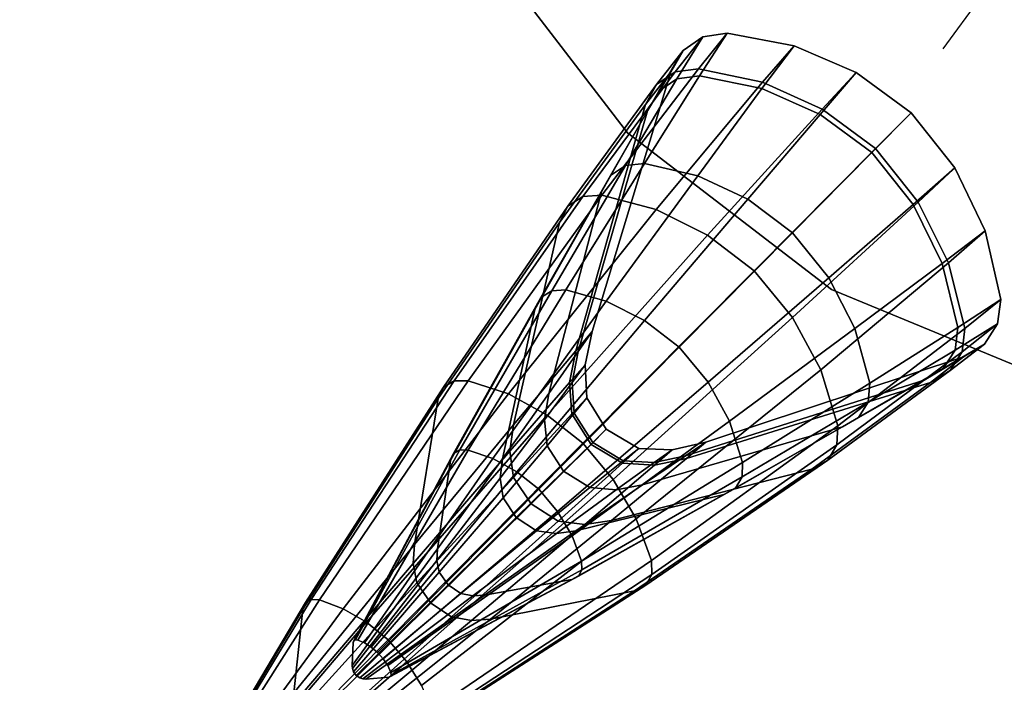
# Model space of a CAD drawing. Header units: millimetres. Extents: x -30782 to 40110, y 35885 to 73818.
# Tile 87 of 166: x 8205 to 8385, y 55958 to 56079. Entities that reach past the tile are written whole.
import ezdxf

# ---------------------------------------------------------------- set-up
doc = ezdxf.new("R2010")
doc.units = ezdxf.units.MM

# ---------------------------------------------------------------- blocks, each defined once
blk = doc.blocks.new('A$C69C31390')
blk.add_line((1947.75, 662.64, 168.71), (1769.45, 421.4))
for points, invisible_edges in [([(1665.48, 486.59, 180.71), (1683.43, 443.25, 180.71), (1711.98, 406.03, 180.71)], 12), ([(1665.48, 486.59, 168.71), (1711.98, 406.03, 168.71), (1683.43, 443.25, 168.71)], 1), ([(1683.43, 443.25, 180.71), (1711.98, 406.03, 168.71), (1711.98, 406.03, 180.71)], 1), ([(1683.43, 443.25, 180.71), (1683.43, 443.25, 168.71), (1711.98, 406.03, 168.71)], 12), ([(1730.14, 424.24, 186.12), (1725.72, 423.56, 186.18), (1720.69, 417.15, 243.53)], 12), ([(1730.14, 424.24, 186.12), (1720.69, 417.15, 243.53), (1724.9, 417.71, 244.54)], 1), ([(1742.35, 421.93, 186.02), (1730.14, 424.24, 186.12), (1724.9, 417.71, 244.54)], 12), ([(1736.49, 414.13, 135.97), (1725.1, 416.44, 137.58), (1730.14, 424.24, 186.12)], 12), ([(1725.1, 416.44, 137.58), (1725.72, 423.56, 186.18), (1730.14, 424.24, 186.12)], 1), ([(1736.49, 414.13, 135.97), (1730.14, 424.24, 186.12), (1742.35, 421.93, 186.02)], 1), ([(1725.72, 423.56, 186.18), (1722.1, 421.08, 186.24), (1717.29, 414.86, 242.34)], 12), ([(1725.72, 423.56, 186.18), (1717.29, 414.86, 242.34), (1720.69, 417.15, 243.53)], 1), ([(1725.1, 416.44, 137.58), (1720.99, 415.87, 138.41), (1725.72, 423.56, 186.18)], 12), ([(1720.99, 415.87, 138.41), (1722.1, 421.08, 186.24), (1725.72, 423.56, 186.18)], 1), ([(1722.1, 421.08, 186.24), (1719.88, 417.2, 186.3), (1715.25, 411.2, 241.14)], 12), ([(1722.1, 421.08, 186.24), (1715.25, 411.2, 241.14), (1717.29, 414.86, 242.34)], 1), ([(1720.99, 415.87, 138.41), (1717.67, 413.62, 139.4), (1722.1, 421.08, 186.24)], 12), ([(1717.67, 413.62, 139.4), (1719.88, 417.2, 186.3), (1722.1, 421.08, 186.24)], 1), ([(1742.35, 421.93, 186.02), (1724.9, 417.71, 244.54), (1736.59, 415.26, 246.48)], 1), ([(1747.11, 409.4, 134.93), (1736.49, 414.13, 135.97), (1742.35, 421.93, 186.02)], 12), ([(1753.69, 417.03, 185.95), (1742.35, 421.93, 186.02), (1736.59, 415.26, 246.48)], 12), ([(1747.11, 409.4, 134.93), (1742.35, 421.93, 186.02), (1753.69, 417.03, 185.95)], 1), ([(1720.69, 417.15, 243.53), (1717.29, 414.86, 242.34), (1701.09, 392.66, 294.23)], 12), ([(1720.69, 417.15, 243.53), (1701.09, 392.66, 294.23), (1703.82, 394.41, 296.19)], 1), ([(1719.88, 417.2, 186.3), (1702.53, 366.29, 229.02), (1715.25, 411.2, 241.14)], 1), ([(1719.88, 417.2, 186.3), (1705.54, 369.81, 186.95), (1702.53, 366.29, 229.02)], 12), ([(1724.9, 417.71, 244.54), (1720.69, 417.15, 243.53), (1703.82, 394.41, 296.19)], 12), ([(1724.9, 417.71, 244.54), (1703.82, 394.41, 296.19), (1707.31, 394.66, 297.83)], 1), ([(1715.65, 410.04, 140.39), (1705.54, 369.81, 186.95), (1719.88, 417.2, 186.3)], 1), ([(1736.59, 415.26, 246.48), (1724.9, 417.71, 244.54), (1707.31, 394.66, 297.83)], 12), ([(1717.67, 413.62, 139.4), (1715.65, 410.04, 140.39), (1719.88, 417.2, 186.3)], 12), ([(1753.69, 417.03, 185.95), (1736.59, 415.26, 246.48), (1747.5, 410.35, 247.74)], 1), ([(1756.54, 402.44, 134.49), (1747.11, 409.4, 134.93), (1753.69, 417.03, 185.95)], 12), ([(1763.73, 409.7, 185.92), (1753.69, 417.03, 185.95), (1747.5, 410.35, 247.74)], 12), ([(1756.54, 402.44, 134.49), (1753.69, 417.03, 185.95), (1763.73, 409.7, 185.92)], 1), ([(1717.29, 414.86, 242.34), (1715.25, 411.2, 241.14), (1699.56, 389.7, 292.26)], 12), ([(1717.29, 414.86, 242.34), (1699.56, 389.7, 292.26), (1701.09, 392.66, 294.23)], 1), ([(1736.59, 415.26, 246.48), (1707.31, 394.66, 297.83), (1717.22, 392.03, 301.01)], 1), ([(1715.08, 400.47, 94.24), (1711.62, 400.1, 95.45), (1720.99, 415.87, 138.41)], 12), ([(1711.62, 400.1, 95.45), (1717.67, 413.62, 139.4), (1720.99, 415.87, 138.41)], 1), ([(1724.79, 398.22, 91.88), (1715.08, 400.47, 94.24), (1725.1, 416.44, 137.58)], 12), ([(1715.08, 400.47, 94.24), (1720.99, 415.87, 138.41), (1725.1, 416.44, 137.58)], 1), ([(1747.5, 410.35, 247.74), (1736.59, 415.26, 246.48), (1717.22, 392.03, 301.01)], 12), ([(1724.79, 398.22, 91.88), (1725.1, 416.44, 137.58), (1736.49, 414.13, 135.97)], 1), ([(1711.62, 400.1, 95.45), (1708.86, 398.28, 96.89), (1717.67, 413.62, 139.4)], 12), ([(1708.86, 398.28, 96.89), (1715.65, 410.04, 140.39), (1717.67, 413.62, 139.4)], 1), ([(1733.9, 393.95, 90.36), (1724.79, 398.22, 91.88), (1736.49, 414.13, 135.97)], 12), ([(1733.9, 393.95, 90.36), (1736.49, 414.13, 135.97), (1747.11, 409.4, 134.93)], 1), ([(1715.25, 411.2, 241.14), (1691.18, 352.77, 272.42), (1699.56, 389.7, 292.26)], 1), ([(1715.25, 411.2, 241.14), (1702.53, 366.29, 229.02), (1691.18, 352.77, 272.42)], 12), ([(1707.24, 395.29, 98.34), (1702.99, 366.16, 150.42), (1715.65, 410.04, 140.39)], 1), ([(1715.65, 410.04, 140.39), (1702.99, 366.16, 150.42), (1705.54, 369.81, 186.95)], 12), ([(1708.86, 398.28, 96.89), (1707.24, 395.29, 98.34), (1715.65, 410.04, 140.39)], 12), ([(1747.5, 410.35, 247.74), (1717.22, 392.03, 301.01), (1726.59, 387.38, 303.08)], 1), ([(1757.23, 403.16, 248.28), (1747.5, 410.35, 247.74), (1726.59, 387.38, 303.08)], 12), ([(1763.73, 409.7, 185.92), (1747.5, 410.35, 247.74), (1757.23, 403.16, 248.28)], 1), ([(1764.08, 392.97, 134.83), (1756.54, 402.44, 134.49), (1763.73, 409.7, 185.92)], 12), ([(1771.68, 399.63, 185.95), (1763.73, 409.7, 185.92), (1757.23, 403.16, 248.28)], 12), ([(1764.08, 392.97, 134.83), (1763.73, 409.7, 185.92), (1771.68, 399.63, 185.95)], 1), ([(1742.07, 387.82, 89.71), (1733.9, 393.95, 90.36), (1747.11, 409.4, 134.93)], 12), ([(1742.07, 387.82, 89.71), (1747.11, 409.4, 134.93), (1756.54, 402.44, 134.49)], 1), ([(1711.98, 406.03, 180.71), (1749.2, 377.48, 180.71), (1792.54, 359.53, 180.71)], 12), ([(1711.98, 406.03, 168.71), (1792.54, 359.53, 168.71), (1749.2, 377.48, 168.71)], 1), ([(1711.98, 406.03, 180.71), (1711.98, 406.03, 168.71), (1749.2, 377.48, 180.71)], 2), ([(1711.98, 406.03, 168.71), (1749.2, 377.48, 168.71), (1749.2, 377.48, 180.71)], 12), ([(1757.23, 403.16, 248.28), (1726.59, 387.38, 303.08), (1735.08, 380.88, 303.95)], 1), ([(1765.01, 393.4, 247.86), (1757.23, 403.16, 248.28), (1735.08, 380.88, 303.95)], 12), ([(1748.7, 379.6, 90.22), (1742.07, 387.82, 89.71), (1756.54, 402.44, 134.49)], 12), ([(1748.7, 379.6, 90.22), (1756.54, 402.44, 134.49), (1764.08, 392.97, 134.83)], 1), ([(1771.68, 399.63, 185.95), (1757.23, 403.16, 248.28), (1765.01, 393.4, 247.86)], 1), ([(1708.09, 375.36, 53.64), (1700.74, 377.39, 56.18), (1715.08, 400.47, 94.24)], 12), ([(1700.74, 377.39, 56.18), (1711.62, 400.1, 95.45), (1715.08, 400.47, 94.24)], 1), ([(1708.09, 375.36, 53.64), (1715.08, 400.47, 94.24), (1724.79, 398.22, 91.88)], 1), ([(1700.74, 377.39, 56.18), (1698.16, 377.24, 57.48), (1711.62, 400.1, 95.45)], 12), ([(1698.16, 377.24, 57.48), (1708.86, 398.28, 96.89), (1711.62, 400.1, 95.45)], 1), ([(1769.36, 382.2, 135.8), (1764.08, 392.97, 134.83), (1771.68, 399.63, 185.95)], 12), ([(1777.18, 388.14, 186.01), (1771.68, 399.63, 185.95), (1765.01, 393.4, 247.86)], 12), ([(1769.36, 382.2, 135.8), (1771.68, 399.63, 185.95), (1777.18, 388.14, 186.01)], 1), ([(1698.16, 377.24, 57.48), (1696.16, 375.97, 59.04), (1708.86, 398.28, 96.89)], 12), ([(1696.16, 375.97, 59.04), (1707.24, 395.29, 98.34), (1708.86, 398.28, 96.89)], 1), ([(1715.07, 371.83, 52), (1708.09, 375.36, 53.64), (1724.79, 398.22, 91.88)], 12), ([(1715.07, 371.83, 52), (1724.79, 398.22, 91.88), (1733.9, 393.95, 90.36)], 1), ([(1695.05, 373.79, 60.6), (1697.64, 358.46, 112.99), (1707.24, 395.29, 98.34)], 1), ([(1696.16, 375.97, 59.04), (1695.05, 373.79, 60.6), (1707.24, 395.29, 98.34)], 12), ([(1707.24, 395.29, 98.34), (1697.64, 358.46, 112.99), (1702.99, 366.16, 150.42)], 12), ([(1703.82, 394.41, 296.19), (1701.09, 392.66, 294.23), (1678.44, 359.64, 339.25)], 12), ([(1703.82, 394.41, 296.19), (1678.44, 359.64, 339.25), (1680.35, 360.78, 341.17)], 1), ([(1707.31, 394.66, 297.83), (1703.82, 394.41, 296.19), (1680.35, 360.78, 341.17)], 12), ([(1707.31, 394.66, 297.83), (1680.35, 360.78, 341.17), (1682.89, 360.8, 342.79)], 1), ([(1717.22, 392.03, 301.01), (1707.31, 394.66, 297.83), (1682.89, 360.8, 342.79)], 12), ([(1721.42, 366.94, 51.31), (1715.07, 371.83, 52), (1733.9, 393.95, 90.36)], 12), ([(1721.42, 366.94, 51.31), (1733.9, 393.95, 90.36), (1742.07, 387.82, 89.71)], 1), ([(1765.01, 393.4, 247.86), (1735.08, 380.88, 303.95), (1742.08, 372.32, 303.27)], 1), ([(1770.49, 382.32, 246.68), (1765.01, 393.4, 247.86), (1742.08, 372.32, 303.27)], 12), ([(1777.18, 388.14, 186.01), (1765.01, 393.4, 247.86), (1770.49, 382.32, 246.68)], 1), ([(1701.09, 392.66, 294.23), (1699.56, 389.7, 292.26), (1677.47, 357.55, 337.31)], 12), ([(1701.09, 392.66, 294.23), (1677.47, 357.55, 337.31), (1678.44, 359.64, 339.25)], 1), ([(1717.22, 392.03, 301.01), (1682.89, 360.8, 342.79), (1690.26, 358.41, 345.93)], 1), ([(1726.59, 387.38, 303.08), (1717.22, 392.03, 301.01), (1690.26, 358.41, 345.93)], 12), ([(1753.44, 370.34, 91.64), (1748.7, 379.6, 90.22), (1764.08, 392.97, 134.83)], 12), ([(1753.44, 370.34, 91.64), (1764.08, 392.97, 134.83), (1769.36, 382.2, 135.8)], 1), ([(1699.56, 389.7, 292.26), (1691.18, 352.77, 272.42), (1673.1, 330.95, 317.77)], 12), ([(1699.56, 389.7, 292.26), (1673.1, 330.95, 317.77), (1677.47, 357.55, 337.31)], 1), ([(1772.2, 370.53, 137.37), (1769.36, 382.2, 135.8), (1777.18, 388.14, 186.01)], 12), ([(1780.04, 375.63, 186.11), (1777.18, 388.14, 186.01), (1770.49, 382.32, 246.68)], 12), ([(1772.2, 370.53, 137.37), (1777.18, 388.14, 186.01), (1780.04, 375.63, 186.11)], 1), ([(1726.59, 387.38, 303.08), (1690.26, 358.41, 345.93), (1697.33, 354.56, 347.97)], 1), ([(1735.08, 380.88, 303.95), (1726.59, 387.38, 303.08), (1697.33, 354.56, 347.97)], 12), ([(1726.67, 360.54, 51.85), (1721.42, 366.94, 51.31), (1742.07, 387.82, 89.71)], 12), ([(1726.67, 360.54, 51.85), (1742.07, 387.82, 89.71), (1748.7, 379.6, 90.22)], 1), ([(1735.08, 380.88, 303.95), (1697.33, 354.56, 347.97), (1703.85, 349.4, 348.82)], 1), ([(1742.08, 372.32, 303.27), (1735.08, 380.88, 303.95), (1703.85, 349.4, 348.82)], 12), ([(1770.49, 382.32, 246.68), (1742.08, 372.32, 303.27), (1747.22, 362.78, 301.34)], 1), ([(1773.47, 370.34, 244.79), (1770.49, 382.32, 246.68), (1747.22, 362.78, 301.34)], 12), ([(1756.14, 360.39, 93.93), (1753.44, 370.34, 91.64), (1769.36, 382.2, 135.8)], 12), ([(1756.14, 360.39, 93.93), (1769.36, 382.2, 135.8), (1772.2, 370.53, 137.37)], 1), ([(1780.04, 375.63, 186.11), (1770.49, 382.32, 246.68), (1773.47, 370.34, 244.79)], 1), ([(1730.57, 353.43, 53.38), (1726.67, 360.54, 51.85), (1748.7, 379.6, 90.22)], 12), ([(1730.57, 353.43, 53.38), (1748.7, 379.6, 90.22), (1753.44, 370.34, 91.64)], 1), ([(1682.93, 348.17, 24.76), (1681.39, 348.19, 25.8), (1698.16, 377.24, 57.48)], 12), ([(1681.39, 348.19, 25.8), (1696.16, 375.97, 59.04), (1698.16, 377.24, 57.48)], 1), ([(1687.43, 346.64, 22.73), (1682.93, 348.17, 24.76), (1700.74, 377.39, 56.18)], 12), ([(1682.93, 348.17, 24.76), (1698.16, 377.24, 57.48), (1700.74, 377.39, 56.18)], 1), ([(1687.43, 346.64, 22.73), (1700.74, 377.39, 56.18), (1708.09, 375.36, 53.64)], 1), ([(1749.2, 377.48, 180.71), (1749.2, 377.48, 168.71), (1792.54, 359.53, 168.71)], 12), ([(1792.54, 359.53, 168.71), (1792.54, 359.53, 180.71), (1749.2, 377.48, 180.71)], 12), ([(1681.39, 348.19, 25.8), (1680.24, 347.51, 27.04), (1696.16, 375.97, 59.04)], 12), ([(1680.24, 347.51, 27.04), (1695.05, 373.79, 60.6), (1696.16, 375.97, 59.04)], 1), ([(1691.77, 344.22, 21.42), (1687.43, 346.64, 22.73), (1708.09, 375.36, 53.64)], 12), ([(1691.77, 344.22, 21.42), (1708.09, 375.36, 53.64), (1715.07, 371.83, 52)], 1), ([(1771.74, 366.4, 138.19), (1772.2, 370.53, 137.37), (1780.04, 375.63, 186.11)], 12), ([(1771.74, 366.4, 138.19), (1780.04, 375.63, 186.11), (1779.47, 371.19, 186.16)], 1), ([(1779.47, 371.19, 186.16), (1780.04, 375.63, 186.11), (1773.47, 370.34, 244.79)], 12), ([(1680.24, 347.51, 27.04), (1679.67, 346.25, 28.29), (1695.05, 373.79, 60.6)], 12), ([(1679.67, 346.25, 28.29), (1689.18, 346.54, 76.38), (1695.05, 373.79, 60.6)], 1), ([(1695.05, 373.79, 60.6), (1689.18, 346.54, 76.38), (1697.64, 358.46, 112.99)], 12), ([(1695.79, 341.02, 20.87), (1691.77, 344.22, 21.42), (1715.07, 371.83, 52)], 12), ([(1695.79, 341.02, 20.87), (1715.07, 371.83, 52), (1721.42, 366.94, 51.31)], 1), ([(1742.08, 372.32, 303.27), (1703.85, 349.4, 348.82), (1709.37, 342.81, 348.15)], 1), ([(1747.22, 362.78, 301.34), (1742.08, 372.32, 303.27), (1709.37, 342.81, 348.15)], 12), ([(1732.95, 345.88, 55.85), (1730.57, 353.43, 53.38), (1753.44, 370.34, 91.64)], 12), ([(1732.95, 345.88, 55.85), (1753.44, 370.34, 91.64), (1756.14, 360.39, 93.93)], 1), ([(1773.47, 370.34, 244.79), (1747.22, 362.78, 301.34), (1750.31, 352.61, 298.24)], 1), ([(1773.02, 366.11, 243.81), (1773.47, 370.34, 244.79), (1750.31, 352.61, 298.24)], 12), ([(1755.86, 356.91, 95.12), (1772.2, 370.53, 137.37), (1771.74, 366.4, 138.19)], 1), ([(1755.86, 356.91, 95.12), (1756.14, 360.39, 93.93), (1772.2, 370.53, 137.37)], 12), ([(1769.57, 363.02, 139.17), (1771.74, 366.4, 138.19), (1779.47, 371.19, 186.16)], 12), ([(1769.57, 363.02, 139.17), (1779.47, 371.19, 186.16), (1777.09, 367.51, 186.23)], 1), ([(1777.09, 367.51, 186.23), (1779.47, 371.19, 186.16), (1773.02, 366.11, 243.81)], 12), ([(1779.47, 371.19, 186.16), (1773.47, 370.34, 244.79), (1773.02, 366.11, 243.81)], 1), ([(1705.54, 369.81, 186.95), (1704.24, 363.72, 187.03), (1701.42, 360.5, 227.57)], 12), ([(1705.54, 369.81, 186.95), (1701.42, 360.5, 227.57), (1702.53, 366.29, 229.02)], 1), ([(1702.99, 366.16, 150.42), (1704.24, 363.72, 187.03), (1705.54, 369.81, 186.95)], 1), ([(1699.22, 336.95, 21.3), (1695.79, 341.02, 20.87), (1721.42, 366.94, 51.31)], 12), ([(1699.22, 336.95, 21.3), (1721.42, 366.94, 51.31), (1726.67, 360.54, 51.85)], 1), ([(1754.11, 354.1, 96.55), (1771.74, 366.4, 138.19), (1769.57, 363.02, 139.17)], 1), ([(1754.11, 354.1, 96.55), (1755.86, 356.91, 95.12), (1771.74, 366.4, 138.19)], 12), ([(1766.05, 360.91, 140.17), (1769.57, 363.02, 139.17), (1777.09, 367.51, 186.23)], 12), ([(1766.05, 360.91, 140.17), (1777.09, 367.51, 186.23), (1773.27, 365.18, 186.29)], 1), ([(1773.27, 365.18, 186.29), (1777.09, 367.51, 186.23), (1770.82, 362.66, 242.62)], 12), ([(1777.09, 367.51, 186.23), (1773.02, 366.11, 243.81), (1770.82, 362.66, 242.62)], 1), ([(1702.53, 366.29, 229.02), (1701.42, 360.5, 227.57), (1690.54, 347.99, 270.04)], 12), ([(1702.53, 366.29, 229.02), (1690.54, 347.99, 270.04), (1691.18, 352.77, 272.42)], 1), ([(1697.64, 358.46, 112.99), (1701.87, 360.52, 151.62), (1702.99, 366.16, 150.42)], 1), ([(1702.99, 366.16, 150.42), (1701.87, 360.52, 151.62), (1704.24, 363.72, 187.03)], 12), ([(1722.55, 347.09, 150.33), (1773.27, 365.18, 186.29), (1726.27, 349.61, 186.94)], 1), ([(1722.55, 347.09, 150.33), (1766.05, 360.91, 140.17), (1773.27, 365.18, 186.29)], 12), ([(1726.27, 349.61, 186.94), (1773.27, 365.18, 186.29), (1767.22, 360.51, 241.41)], 12), ([(1770.82, 362.66, 242.62), (1773.02, 366.11, 243.81), (1750.15, 349.1, 296.63)], 12), ([(1773.02, 366.11, 243.81), (1750.31, 352.61, 298.24), (1750.15, 349.1, 296.63)], 1), ([(1773.27, 365.18, 186.29), (1770.82, 362.66, 242.62), (1767.22, 360.51, 241.41)], 1), ([(1704.24, 363.72, 187.03), (1701.85, 354.75, 226.45), (1701.42, 360.5, 227.57)], 1), ([(1704.24, 363.72, 187.03), (1704.57, 357.69, 187.09), (1701.85, 354.75, 226.45)], 12), ([(1701.87, 360.52, 151.62), (1704.57, 357.69, 187.09), (1704.24, 363.72, 187.03)], 1), ([(1747.22, 362.78, 301.34), (1709.37, 342.81, 348.15), (1713.58, 335.59, 346.26)], 1), ([(1750.31, 352.61, 298.24), (1747.22, 362.78, 301.34), (1713.58, 335.59, 346.26)], 12), ([(1751.18, 352.4, 98.02), (1754.11, 354.1, 96.55), (1769.57, 363.02, 139.17)], 12), ([(1751.18, 352.4, 98.02), (1769.57, 363.02, 139.17), (1766.05, 360.91, 140.17)], 1), ([(1767.22, 360.51, 241.41), (1770.82, 362.66, 242.62), (1748.49, 346.31, 294.68)], 12), ([(1770.82, 362.66, 242.62), (1750.15, 349.1, 296.63), (1748.49, 346.31, 294.68)], 1), ([(1678.44, 359.64, 339.25), (1677.47, 357.55, 337.31), (1652.74, 319.14, 375.65)], 12), ([(1678.44, 359.64, 339.25), (1652.74, 319.14, 375.65), (1653.24, 320.32, 376.98)], 1), ([(1680.35, 360.78, 341.17), (1678.44, 359.64, 339.25), (1653.24, 320.32, 376.98)], 12), ([(1680.35, 360.78, 341.17), (1653.24, 320.32, 376.98), (1654.3, 320.92, 378.31)], 1), ([(1682.89, 360.8, 342.79), (1680.35, 360.78, 341.17), (1654.3, 320.92, 378.31)], 12), ([(1682.89, 360.8, 342.79), (1654.3, 320.92, 378.31), (1655.78, 320.84, 379.42)], 1), ([(1690.26, 358.41, 345.93), (1682.89, 360.8, 342.79), (1655.78, 320.84, 379.42)], 12), ([(1701.42, 360.5, 227.57), (1691.19, 343.16, 268.21), (1690.54, 347.99, 270.04)], 1), ([(1701.42, 360.5, 227.57), (1701.85, 354.75, 226.45), (1691.19, 343.16, 268.21)], 12), ([(1697.64, 358.46, 112.99), (1696.83, 353.7, 114.75), (1701.87, 360.52, 151.62)], 12), ([(1696.83, 353.7, 114.75), (1702.26, 354.91, 152.55), (1701.87, 360.52, 151.62)], 1), ([(1701.86, 332.52, 22.52), (1699.22, 336.95, 21.3), (1726.67, 360.54, 51.85)], 12), ([(1701.86, 332.52, 22.52), (1726.67, 360.54, 51.85), (1730.57, 353.43, 53.38)], 1), ([(1701.87, 360.52, 151.62), (1702.26, 354.91, 152.55), (1704.57, 357.69, 187.09)], 12), ([(1714.7, 341.8, 112.87), (1766.05, 360.91, 140.17), (1722.55, 347.09, 150.33)], 1), ([(1714.7, 341.8, 112.87), (1751.18, 352.4, 98.02), (1766.05, 360.91, 140.17)], 12), ([(1726.27, 349.61, 186.94), (1767.22, 360.51, 241.41), (1722.71, 346.61, 229.13)], 1), ([(1722.71, 346.61, 229.13), (1767.22, 360.51, 241.41), (1745.58, 344.7, 292.71)], 12), ([(1732.86, 343.28, 57.13), (1732.95, 345.88, 55.85), (1756.14, 360.39, 93.93)], 12), ([(1732.86, 343.28, 57.13), (1756.14, 360.39, 93.93), (1755.86, 356.91, 95.12)], 1), ([(1767.22, 360.51, 241.41), (1748.49, 346.31, 294.68), (1745.58, 344.7, 292.71)], 1), ([(1677.47, 357.55, 337.31), (1651.12, 303.88, 362.17), (1652.74, 319.14, 375.65)], 1), ([(1677.47, 357.55, 337.31), (1673.1, 330.95, 317.77), (1651.12, 303.88, 362.17)], 12), ([(1690.26, 358.41, 345.93), (1655.78, 320.84, 379.42), (1660.12, 319.21, 381.58)], 1), ([(1697.33, 354.56, 347.97), (1690.26, 358.41, 345.93), (1660.12, 319.21, 381.58)], 12), ([(1689.18, 346.54, 76.38), (1696.83, 353.7, 114.75), (1697.64, 358.46, 112.99)], 1), ([(1704.57, 357.69, 187.09), (1705.34, 349.2, 226.02), (1701.85, 354.75, 226.45)], 1), ([(1702.26, 354.91, 152.55), (1708.11, 351.95, 187.11), (1704.57, 357.69, 187.09)], 1), ([(1704.57, 357.69, 187.09), (1708.11, 351.95, 187.11), (1705.34, 349.2, 226.02)], 12), ([(1731.65, 341.24, 58.67), (1732.86, 343.28, 57.13), (1755.86, 356.91, 95.12)], 12), ([(1731.65, 341.24, 58.67), (1755.86, 356.91, 95.12), (1754.11, 354.1, 96.55)], 1), ([(1697.33, 354.56, 347.97), (1660.12, 319.21, 381.58), (1664.35, 316.74, 382.99)], 1), ([(1703.85, 349.4, 348.82), (1697.33, 354.56, 347.97), (1664.35, 316.74, 382.99)], 12), ([(1701.85, 354.75, 226.45), (1694.39, 338.34, 267.5), (1691.19, 343.16, 268.21)], 1), ([(1701.85, 354.75, 226.45), (1705.34, 349.2, 226.02), (1694.39, 338.34, 267.5)], 12), ([(1696.83, 353.7, 114.75), (1697.31, 348.95, 116.1), (1702.26, 354.91, 152.55)], 12), ([(1697.31, 348.95, 116.1), (1705.63, 349.52, 152.9), (1702.26, 354.91, 152.55)], 1), ([(1702.26, 354.91, 152.55), (1705.63, 349.52, 152.9), (1708.11, 351.95, 187.11)], 12), ([(1729.52, 340.07, 60.25), (1731.65, 341.24, 58.67), (1754.11, 354.1, 96.55)], 12), ([(1729.52, 340.07, 60.25), (1754.11, 354.1, 96.55), (1751.18, 352.4, 98.02)], 1), ([(1691.18, 352.77, 272.42), (1690.54, 347.99, 270.04), (1672.86, 327.49, 315.43)], 12), ([(1691.18, 352.77, 272.42), (1672.86, 327.49, 315.43), (1673.1, 330.95, 317.77)], 1), ([(1689.18, 346.54, 76.38), (1688.75, 343.01, 78.27), (1696.83, 353.7, 114.75)], 12), ([(1688.75, 343.01, 78.27), (1697.31, 348.95, 116.1), (1696.83, 353.7, 114.75)], 1), ([(1703.6, 327.88, 24.49), (1701.86, 332.52, 22.52), (1730.57, 353.43, 53.38)], 12), ([(1702.56, 333.45, 76.24), (1751.18, 352.4, 98.02), (1714.7, 341.8, 112.87)], 1), ([(1702.56, 333.45, 76.24), (1729.52, 340.07, 60.25), (1751.18, 352.4, 98.02)], 12), ([(1703.6, 327.88, 24.49), (1730.57, 353.43, 53.38), (1732.95, 345.88, 55.85)], 1), ([(1708.11, 351.95, 187.11), (1711.05, 345.77, 226.5), (1705.34, 349.2, 226.02)], 1), ([(1705.63, 349.52, 152.9), (1714.02, 348.47, 187.08), (1708.11, 351.95, 187.11)], 1), ([(1708.11, 351.95, 187.11), (1714.02, 348.47, 187.08), (1711.05, 345.77, 226.5)], 12), ([(1750.31, 352.61, 298.24), (1713.58, 335.59, 346.26), (1716.33, 328.01, 343.2)], 1), ([(1750.15, 349.1, 296.63), (1750.31, 352.61, 298.24), (1716.33, 328.01, 343.2)], 12), ([(1703.85, 349.4, 348.82), (1664.35, 316.74, 382.99), (1668.3, 313.53, 383.58)], 1), ([(1709.37, 342.81, 348.15), (1703.85, 349.4, 348.82), (1668.3, 313.53, 383.58)], 12), ([(1688.75, 343.01, 78.27), (1689.28, 339.43, 79.72), (1697.31, 348.95, 116.1)], 12), ([(1689.28, 339.43, 79.72), (1700.3, 344.29, 116.62), (1697.31, 348.95, 116.1)], 1), ([(1705.34, 349.2, 226.02), (1699.33, 335.18, 268.28), (1694.39, 338.34, 267.5)], 1), ([(1697.31, 348.95, 116.1), (1700.3, 344.29, 116.62), (1705.63, 349.52, 152.9)], 12), ([(1705.34, 349.2, 226.02), (1711.05, 345.77, 226.5), (1699.33, 335.18, 268.28)], 12), ([(1700.3, 344.29, 116.62), (1711.18, 346.2, 152.51), (1705.63, 349.52, 152.9)], 1), ([(1705.63, 349.52, 152.9), (1711.18, 346.2, 152.51), (1714.02, 348.47, 187.08)], 12), ([(1714.02, 348.47, 187.08), (1716.87, 345.4, 227.64), (1711.05, 345.77, 226.5)], 1), ([(1711.18, 346.2, 152.51), (1720.12, 348.22, 187.02), (1714.02, 348.47, 187.08)], 1), ([(1714.02, 348.47, 187.08), (1720.12, 348.22, 187.02), (1716.87, 345.4, 227.64)], 12), ([(1750.15, 349.1, 296.63), (1716.33, 328.01, 343.2), (1716.38, 325.45, 341.61)], 1), ([(1748.49, 346.31, 294.68), (1750.15, 349.1, 296.63), (1716.38, 325.45, 341.61)], 12), ([(1716.86, 345.88, 151.56), (1722.55, 347.09, 150.33), (1726.27, 349.61, 186.94)], 12), ([(1716.86, 345.88, 151.56), (1726.27, 349.61, 186.94), (1720.12, 348.22, 187.02)], 1), ([(1720.12, 348.22, 187.02), (1726.27, 349.61, 186.94), (1722.71, 346.61, 229.13)], 12), ([(1662.37, 313.55, 1.68), (1662.09, 313.4, 2.11), (1680.24, 347.51, 27.04)], 12), ([(1662.09, 313.4, 2.11), (1679.67, 346.25, 28.29), (1680.24, 347.51, 27.04)], 1), ([(1662.37, 313.55, 1.68), (1680.24, 347.51, 27.04), (1681.39, 348.19, 25.8)], 1), ([(1662.79, 313.5, 1.33), (1662.37, 313.55, 1.68), (1681.39, 348.19, 25.8)], 12), ([(1662.79, 313.5, 1.33), (1681.39, 348.19, 25.8), (1682.93, 348.17, 24.76)], 1), ([(1664.03, 312.97, 0.64), (1662.79, 313.5, 1.33), (1682.93, 348.17, 24.76)], 12), ([(1664.03, 312.97, 0.64), (1682.93, 348.17, 24.76), (1687.43, 346.64, 22.73)], 1), ([(1665.25, 312.21, 0.19), (1664.03, 312.97, 0.64), (1687.43, 346.64, 22.73)], 12), ([(1665.25, 312.21, 0.19), (1687.43, 346.64, 22.73), (1691.77, 344.22, 21.42)], 1), ([(1690.54, 347.99, 270.04), (1673.56, 323.93, 313.62), (1672.86, 327.49, 315.43)], 1), ([(1690.54, 347.99, 270.04), (1691.19, 343.16, 268.21), (1673.56, 323.93, 313.62)], 12), ([(1722.71, 346.61, 229.13), (1745.58, 344.7, 292.71), (1709.04, 335.3, 272.59)], 1), ([(1716.87, 345.4, 227.64), (1722.71, 346.61, 229.13), (1709.04, 335.3, 272.59)], 12), ([(1709.9, 340.92, 114.66), (1714.7, 341.8, 112.87), (1722.55, 347.09, 150.33)], 12), ([(1709.9, 340.92, 114.66), (1722.55, 347.09, 150.33), (1716.86, 345.88, 151.56)], 1), ([(1711.18, 346.2, 152.51), (1716.86, 345.88, 151.56), (1720.12, 348.22, 187.02)], 12), ([(1720.12, 348.22, 187.02), (1722.71, 346.61, 229.13), (1716.87, 345.4, 227.64)], 1), ([(1662.09, 313.4, 2.11), (1661.97, 313.08, 2.53), (1679.67, 346.25, 28.29)], 12), ([(1661.97, 313.08, 2.53), (1677.3, 330.13, 40.88), (1679.67, 346.25, 28.29)], 1), ([(1679.67, 346.25, 28.29), (1677.3, 330.13, 40.88), (1689.18, 346.54, 76.38)], 12), ([(1677.3, 330.13, 40.88), (1688.75, 343.01, 78.27), (1689.18, 346.54, 76.38)], 1), ([(1711.05, 345.77, 226.5), (1704.22, 334.59, 270.16), (1699.33, 335.18, 268.28)], 1), ([(1700.3, 344.29, 116.62), (1705.08, 341.34, 116.05), (1711.18, 346.2, 152.51)], 12), ([(1703.66, 326.33, 25.51), (1703.6, 327.88, 24.49), (1732.95, 345.88, 55.85)], 12), ([(1703.66, 326.33, 25.51), (1732.95, 345.88, 55.85), (1732.86, 343.28, 57.13)], 1), ([(1711.05, 345.77, 226.5), (1716.87, 345.4, 227.64), (1704.22, 334.59, 270.16)], 12), ([(1716.87, 345.4, 227.64), (1709.04, 335.3, 272.59), (1704.22, 334.59, 270.16)], 1), ([(1705.08, 341.34, 116.05), (1716.86, 345.88, 151.56), (1711.18, 346.2, 152.51)], 1), ([(1705.08, 341.34, 116.05), (1709.9, 340.92, 114.66), (1716.86, 345.88, 151.56)], 12), ([(1745.58, 344.7, 292.71), (1748.49, 346.31, 294.68), (1715.29, 323.5, 339.7)], 12), ([(1748.49, 346.31, 294.68), (1716.38, 325.45, 341.61), (1715.29, 323.5, 339.7)], 1), ([(1666.4, 311.25, 0), (1665.25, 312.21, 0.19), (1691.77, 344.22, 21.42)], 12), ([(1666.4, 311.25, 0), (1691.77, 344.22, 21.42), (1695.79, 341.02, 20.87)], 1), ([(1691.19, 343.16, 268.21), (1676.13, 320.25, 312.92), (1673.56, 323.93, 313.62)], 1), ([(1691.19, 343.16, 268.21), (1694.39, 338.34, 267.5), (1676.13, 320.25, 312.92)], 12), ([(1677.3, 330.13, 40.88), (1677.19, 328.03, 42.39), (1688.75, 343.01, 78.27)], 12), ([(1677.19, 328.03, 42.39), (1689.28, 339.43, 79.72), (1688.75, 343.01, 78.27)], 1), ([(1689.28, 339.43, 79.72), (1691.69, 335.83, 80.28), (1700.3, 344.29, 116.62)], 12), ([(1691.69, 335.83, 80.28), (1705.08, 341.34, 116.05), (1700.3, 344.29, 116.62)], 1), ([(1703.02, 325.15, 26.75), (1703.66, 326.33, 25.51), (1732.86, 343.28, 57.13)], 12), ([(1703.02, 325.15, 26.75), (1732.86, 343.28, 57.13), (1731.65, 341.24, 58.67)], 1), ([(1709.04, 335.3, 272.59), (1745.58, 344.7, 292.71), (1713.25, 322.46, 337.75)], 12), ([(1745.58, 344.7, 292.71), (1715.29, 323.5, 339.7), (1713.25, 322.46, 337.75)], 1), ([(1709.37, 342.81, 348.15), (1668.3, 313.53, 383.58), (1671.73, 309.52, 383.12)], 1), ([(1713.58, 335.59, 346.26), (1709.37, 342.81, 348.15), (1671.73, 309.52, 383.12)], 12), ([(1691.69, 335.83, 80.28), (1695.38, 333.45, 79.66), (1705.08, 341.34, 116.05)], 12), ([(1695.38, 333.45, 79.66), (1709.9, 340.92, 114.66), (1705.08, 341.34, 116.05)], 1), ([(1699, 332.96, 78.17), (1702.56, 333.45, 76.24), (1714.7, 341.8, 112.87)], 12), ([(1699, 332.96, 78.17), (1714.7, 341.8, 112.87), (1709.9, 340.92, 114.66)], 1), ([(1701.79, 324.54, 28.01), (1703.02, 325.15, 26.75), (1731.65, 341.24, 58.67)], 12), ([(1701.79, 324.54, 28.01), (1731.65, 341.24, 58.67), (1729.52, 340.07, 60.25)], 1), ([(1667.42, 310.08, 0.15), (1666.4, 311.25, 0), (1695.79, 341.02, 20.87)], 12), ([(1667.42, 310.08, 0.15), (1695.79, 341.02, 20.87), (1699.22, 336.95, 21.3)], 1), ([(1677.19, 328.03, 42.39), (1677.65, 325.86, 43.55), (1689.28, 339.43, 79.72)], 12), ([(1677.65, 325.86, 43.55), (1691.69, 335.83, 80.28), (1689.28, 339.43, 79.72)], 1), ([(1685.89, 321.71, 40.77), (1701.79, 324.54, 28.01), (1729.52, 340.07, 60.25)], 12), ([(1685.89, 321.71, 40.77), (1729.52, 340.07, 60.25), (1702.56, 333.45, 76.24)], 1), ([(1695.38, 333.45, 79.66), (1699, 332.96, 78.17), (1709.9, 340.92, 114.66)], 12), ([(1694.39, 338.34, 267.5), (1679.9, 317.71, 313.69), (1676.13, 320.25, 312.92)], 1), ([(1694.39, 338.34, 267.5), (1699.33, 335.18, 268.28), (1679.9, 317.71, 313.69)], 12), ([(1668.24, 308.83, 0.56), (1667.42, 310.08, 0.15), (1699.22, 336.95, 21.3)], 12), ([(1668.24, 308.83, 0.56), (1699.22, 336.95, 21.3), (1701.86, 332.52, 22.52)], 1), ([(1677.65, 325.86, 43.55), (1679.26, 323.6, 44), (1691.69, 335.83, 80.28)], 12), ([(1679.26, 323.6, 44), (1695.38, 333.45, 79.66), (1691.69, 335.83, 80.28)], 1), ([(1713.58, 335.59, 346.26), (1671.73, 309.52, 383.12), (1674.42, 305.2, 381.81)], 1), ([(1716.33, 328.01, 343.2), (1713.58, 335.59, 346.26), (1674.42, 305.2, 381.81)], 12), ([(1699.33, 335.18, 268.28), (1683.5, 317.04, 315.55), (1679.9, 317.71, 313.69)], 1), ([(1699.33, 335.18, 268.28), (1704.22, 334.59, 270.16), (1683.5, 317.04, 315.55)], 12), ([(1704.22, 334.59, 270.16), (1686.99, 317.33, 317.94), (1683.5, 317.04, 315.55)], 1), ([(1704.22, 334.59, 270.16), (1709.04, 335.3, 272.59), (1686.99, 317.33, 317.94)], 12), ([(1709.04, 335.3, 272.59), (1713.25, 322.46, 337.75), (1686.99, 317.33, 317.94)], 1), ([(1668.83, 307.55, 1.24), (1668.24, 308.83, 0.56), (1701.86, 332.52, 22.52)], 12), ([(1668.83, 307.55, 1.24), (1701.86, 332.52, 22.52), (1703.6, 327.88, 24.49)], 1), ([(1679.26, 323.6, 44), (1681.57, 322.01, 43.5), (1695.38, 333.45, 79.66)], 12), ([(1681.57, 322.01, 43.5), (1699, 332.96, 78.17), (1695.38, 333.45, 79.66)], 1), ([(1681.57, 322.01, 43.5), (1683.77, 321.56, 42.31), (1699, 332.96, 78.17)], 12), ([(1683.77, 321.56, 42.31), (1685.89, 321.71, 40.77), (1702.56, 333.45, 76.24)], 12), ([(1683.77, 321.56, 42.31), (1702.56, 333.45, 76.24), (1699, 332.96, 78.17)], 1), ([(1673.1, 330.95, 317.77), (1672.86, 327.49, 315.43), (1651.09, 301.89, 360.56)], 12), ([(1673.1, 330.95, 317.77), (1651.09, 301.89, 360.56), (1651.12, 303.88, 362.17)], 1), ([(1661.97, 313.08, 2.53), (1661.77, 308.85, 6.83), (1677.3, 330.13, 40.88)], 12), ([(1661.77, 308.85, 6.83), (1677.19, 328.03, 42.39), (1677.3, 330.13, 40.88)], 1), ([(1672.86, 327.49, 315.43), (1651.62, 299.8, 359.32), (1651.09, 301.89, 360.56)], 1), ([(1672.86, 327.49, 315.43), (1673.56, 323.93, 313.62), (1651.62, 299.8, 359.32)], 12), ([(1661.77, 308.85, 6.83), (1661.8, 308.3, 7.35), (1677.19, 328.03, 42.39)], 12), ([(1661.8, 308.3, 7.35), (1677.65, 325.86, 43.55), (1677.19, 328.03, 42.39)], 1), ([(1668.89, 307.13, 1.59), (1668.83, 307.55, 1.24), (1703.6, 327.88, 24.49)], 12), ([(1668.89, 307.13, 1.59), (1703.6, 327.88, 24.49), (1703.66, 326.33, 25.51)], 1), ([(1716.33, 328.01, 343.2), (1674.42, 305.2, 381.81), (1676.26, 300.71, 379.7)], 1), ([(1716.38, 325.45, 341.61), (1716.33, 328.01, 343.2), (1676.26, 300.71, 379.7)], 12), ([(1661.8, 308.3, 7.35), (1661.98, 307.71, 7.74), (1677.65, 325.86, 43.55)], 12), ([(1661.98, 307.71, 7.74), (1679.26, 323.6, 44), (1677.65, 325.86, 43.55)], 1), ([(1668.44, 306.71, 2.44), (1668.75, 306.84, 2.01), (1703.02, 325.15, 26.75)], 12), ([(1668.44, 306.71, 2.44), (1703.02, 325.15, 26.75), (1701.79, 324.54, 28.01)], 1), ([(1668.75, 306.84, 2.01), (1668.89, 307.13, 1.59), (1703.66, 326.33, 25.51)], 12), ([(1668.75, 306.84, 2.01), (1703.66, 326.33, 25.51), (1703.02, 325.15, 26.75)], 1), ([(1716.38, 325.45, 341.61), (1676.26, 300.71, 379.7), (1676.38, 299.23, 378.61)], 1), ([(1715.29, 323.5, 339.7), (1716.38, 325.45, 341.61), (1676.38, 299.23, 378.61)], 12), ([(1673.56, 323.93, 313.62), (1653.24, 297.58, 358.84), (1651.62, 299.8, 359.32)], 1), ([(1673.56, 323.93, 313.62), (1676.13, 320.25, 312.92), (1653.24, 297.58, 358.84)], 12), ([(1661.98, 307.71, 7.74), (1662.47, 307.06, 7.9), (1679.26, 323.6, 44)], 12), ([(1662.47, 307.06, 7.9), (1681.57, 322.01, 43.5), (1679.26, 323.6, 44)], 1), ([(1664.28, 306.38, 6.8), (1668.44, 306.71, 2.44), (1701.79, 324.54, 28.01)], 12), ([(1664.28, 306.38, 6.8), (1701.79, 324.54, 28.01), (1685.89, 321.71, 40.77)], 1), ([(1713.25, 322.46, 337.75), (1715.29, 323.5, 339.7), (1675.82, 298.13, 377.29)], 12), ([(1715.29, 323.5, 339.7), (1676.38, 299.23, 378.61), (1675.82, 298.13, 377.29)], 1), ([(1662.47, 307.06, 7.9), (1663.13, 306.58, 7.73), (1681.57, 322.01, 43.5)], 12), ([(1663.13, 306.58, 7.73), (1683.77, 321.56, 42.31), (1681.57, 322.01, 43.5)], 1), ([(1663.13, 306.58, 7.73), (1663.72, 306.4, 7.32), (1683.77, 321.56, 42.31)], 12), ([(1663.72, 306.4, 7.32), (1664.28, 306.38, 6.8), (1685.89, 321.71, 40.77)], 12), ([(1663.72, 306.4, 7.32), (1685.89, 321.71, 40.77), (1683.77, 321.56, 42.31)], 1), ([(1713.25, 322.46, 337.75), (1675.82, 298.13, 377.29), (1674.67, 297.6, 375.95)], 1), ([(1686.99, 317.33, 317.94), (1713.25, 322.46, 337.75), (1674.67, 297.6, 375.95)], 12), ([(1509.28, 321.2, 418.71), (1643.53, 243.69, 418.71), (1571.3, 273.61, 418.71)], 1), ([(1653.24, 320.32, 376.98), (1628.7, 278.88, 406.55), (1628.8, 279.15, 406.91)], 1), ([(1653.24, 320.32, 376.98), (1652.74, 319.14, 375.65), (1628.7, 278.88, 406.55)], 12), ([(1654.3, 320.92, 378.31), (1653.24, 320.32, 376.98), (1628.8, 279.15, 406.91)], 12), ([(1654.3, 320.92, 378.31), (1628.8, 279.15, 406.91), (1629.05, 279.28, 407.27)], 1), ([(1655.78, 320.84, 379.42), (1654.3, 320.92, 378.31), (1629.05, 279.28, 407.27)], 12), ([(1655.78, 320.84, 379.42), (1629.05, 279.28, 407.27), (1629.4, 279.24, 407.57)], 1), ([(1660.12, 319.21, 381.58), (1655.78, 320.84, 379.42), (1629.4, 279.24, 407.57)], 12), ([(1676.13, 320.25, 312.92), (1655.5, 295.98, 359.37), (1653.24, 297.58, 358.84)], 1), ([(1676.13, 320.25, 312.92), (1679.9, 317.71, 313.69), (1655.5, 295.98, 359.37)], 12), ([(1652.74, 319.14, 375.65), (1651.12, 303.88, 362.17), (1628.51, 275.24, 402.9)], 12), ([(1652.74, 319.14, 375.65), (1628.51, 275.24, 402.9), (1628.7, 278.88, 406.55)], 1), ([(1660.12, 319.21, 381.58), (1629.4, 279.24, 407.57), (1630.47, 278.8, 408.16)], 1), ([(1664.35, 316.74, 382.99), (1660.12, 319.21, 381.58), (1630.47, 278.8, 408.16)], 12), ([(1664.35, 316.74, 382.99), (1630.47, 278.8, 408.16), (1631.51, 278.15, 408.54)], 1), ([(1668.3, 313.53, 383.58), (1664.35, 316.74, 382.99), (1631.51, 278.15, 408.54)], 12), ([(1679.9, 317.71, 313.69), (1657.62, 295.47, 360.64), (1655.5, 295.98, 359.37)], 1), ([(1679.9, 317.71, 313.69), (1683.5, 317.04, 315.55), (1657.62, 295.47, 360.64)], 12), ([(1683.5, 317.04, 315.55), (1659.63, 295.52, 362.29), (1657.62, 295.47, 360.64)], 1), ([(1683.5, 317.04, 315.55), (1686.99, 317.33, 317.94), (1659.63, 295.52, 362.29)], 12), ([(1686.99, 317.33, 317.94), (1674.67, 297.6, 375.95), (1659.63, 295.52, 362.29)], 1), ([(1668.3, 313.53, 383.58), (1631.51, 278.15, 408.54), (1632.5, 277.33, 408.7)], 1), ([(1671.73, 309.52, 383.12), (1668.3, 313.53, 383.58), (1632.5, 277.33, 408.7)], 12), ([(1664.28, 306.38, 6.8), (1661.77, 308.85, 6.83), (1661.97, 313.08, 2.53)], 13), ([(1662.37, 313.55, 1.68), (1661.97, 313.08, 2.53), (1662.09, 313.4, 2.11)], 1), ([(1662.37, 313.55, 1.68), (1662.79, 313.5, 1.33), (1661.97, 313.08, 2.53)], 14), ([(1662.79, 313.5, 1.33), (1664.03, 312.97, 0.64), (1661.97, 313.08, 2.53)], 14), ([(1668.44, 306.71, 2.44), (1664.28, 306.38, 6.8), (1661.97, 313.08, 2.53)], 14), ([(1668.75, 306.84, 2.01), (1668.44, 306.71, 2.44), (1661.97, 313.08, 2.53)], 14), ([(1668.89, 307.13, 1.59), (1668.75, 306.84, 2.01), (1661.97, 313.08, 2.53)], 14), ([(1668.83, 307.55, 1.24), (1668.89, 307.13, 1.59), (1661.97, 313.08, 2.53)], 14), ([(1668.24, 308.83, 0.56), (1668.83, 307.55, 1.24), (1661.97, 313.08, 2.53)], 14), ([(1667.42, 310.08, 0.15), (1668.24, 308.83, 0.56), (1661.97, 313.08, 2.53)], 14), ([(1664.03, 312.97, 0.64), (1665.25, 312.21, 0.19), (1661.97, 313.08, 2.53)], 14), ([(1666.4, 311.25, 0), (1667.42, 310.08, 0.15), (1661.97, 313.08, 2.53)], 14), ([(1665.25, 312.21, 0.19), (1666.4, 311.25, 0), (1661.97, 313.08, 2.53)], 14), ([(1671.73, 309.52, 383.12), (1632.5, 277.33, 408.7), (1633.37, 276.33, 408.57)], 1), ([(1674.42, 305.2, 381.81), (1671.73, 309.52, 383.12), (1633.37, 276.33, 408.57)], 12), ([(1663.72, 306.4, 7.32), (1661.8, 308.3, 7.35), (1661.77, 308.85, 6.83)], 13), ([(1664.28, 306.38, 6.8), (1663.72, 306.4, 7.32), (1661.77, 308.85, 6.83)], 14), ([(1662.47, 307.06, 7.9), (1661.98, 307.71, 7.74), (1661.8, 308.3, 7.35)], 12), ([(1663.13, 306.58, 7.73), (1662.47, 307.06, 7.9), (1661.8, 308.3, 7.35)], 14), ([(1663.72, 306.4, 7.32), (1663.13, 306.58, 7.73), (1661.8, 308.3, 7.35)], 14)]:
    blk.add_3dface(points, dxfattribs=dict(invisible_edges=invisible_edges))

msp = doc.modelspace()

# ---------------------------------------------------------------- block references
msp.add_blockref('A$C69C31390', (6603.95, 55652))

doc.saveas('drawing.dxf')
